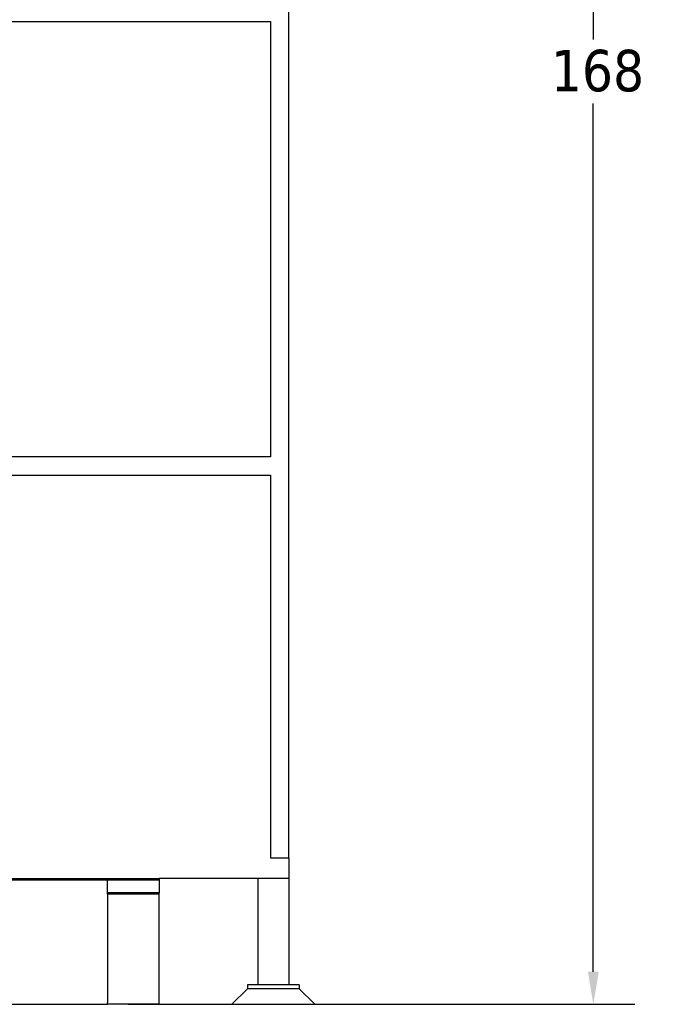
# Model space of a CAD drawing. Header units: inches. Extents: x 24 to 1128, y -69 to 748.
# Tile 105 of 256: x 225 to 286, y 171 to 266. Entities that reach past the tile are written whole.
import ezdxf

# ---------------------------------------------------------------- set-up
doc = ezdxf.new("R2010")
doc.units = ezdxf.units.IN
doc.header["$LTSCALE"] = 32
doc.header["$MEASUREMENT"] = 0
doc.layers.add('Dimension (ANSI)', color=7, linetype='Continuous', lineweight=25)
doc.layers.add('Visible (ANSI)', color=7, linetype='Continuous', lineweight=30)
doc.styles.add('Note Text (ANSI)', font='tahoma.ttf')
doc.dimstyles.new('SB Fraction-16 (ANSI)', dxfattribs={"dimscale": 32, "dimtxt": 0.125, "dimasz": 0.098425, "dimexe": 0.125, "dimexo": 0.0625, "dimgap": 0.031496, "dimtad": 0, "dimtih": 1, "dimtoh": 1, "dimdec": 4, "dimrnd": 1e-08, "dimzin": 0, "dimdsep": 46, "dimlunit": 5, "dimtxsty": 'Note Text (ANSI)', "dimcen": 0.09, "dimdle": 0.393701, "dimclrd": 256, "dimclre": 256, "dimclrt": 256, "dimadec": 0, "dimazin": 3, "dimtfac": 0.96, "dimtofl": 0, "dimtmove": 0, "dimatfit": 3, "dimfxl": 1, "dimfrac": 2, "dimtolj": 1, "dimtzin": 12, "dimlwd": -1, "dimlwe": -1, "dimarcsym": 0})

# ---------------------------------------------------------------- blocks, each defined once
blk = doc.blocks.new('*D16')
at = {"layer": 'Defpoints', "color": 0, "transparency": 16777216}
for p in [(250.665, 338.734), (233.165, 170.734), (280.062, 170.734)]:
    blk.add_point(p, dxfattribs=at)
at = {"layer": 'Dimension (ANSI)', "transparency": 16777216}
for p, q in [((252.665, 338.734), (284.062, 338.734)), ((280.062, 335.584), (280.062, 263.833)), ((280.062, 173.883), (280.062, 257.634)), ((235.165, 170.734), (284.062, 170.734))]:
    blk.add_line(p, q, dxfattribs=at)
for points in [[(279.537, 335.584), (280.587, 335.584), (280.062, 338.734)], [(279.537, 173.883), (280.587, 173.883), (280.062, 170.734)]]:
    blk.add_solid(points, dxfattribs=at)
at = {"layer": 'Dimension (ANSI)', "transparency": 16777216, "insert": (275.96, 262.825), "char_height": 4, "attachment_point": 1, "style": 'Note Text (ANSI)'}
blk.add_mtext('\\A1;168', dxfattribs=at)

msp = doc.modelspace()

# ---------------------------------------------------------------- linework, layer by layer
at = {"layer": 'Visible (ANSI)'}
for p, q in [((250.66537, 184.86817), (250.66537, 338.73367)), ((213.41537, 265.54617), (248.91537, 265.54617)), ((248.91537, 265.54617), (248.91537, 223.54617)), ((248.91537, 223.54617), (222.16321, 223.54617)), ((222.39718, 221.79617), (248.91537, 221.79617)), ((248.91537, 221.79617), (248.91537, 184.86817)), ((248.91537, 184.86817), (250.66537, 184.86817)), ((250.66537, 184.86817), (250.66537, 182.86817)), ((205.16537, 182.86817), (238.16537, 182.86817)), ((205.16537, 182.73367), (233.16537, 182.73367)), ((233.16537, 182.73367), (205.16537, 182.73367)), ((233.16537, 182.73367), (238.16537, 182.73367)), ((233.16537, 181.48367), (233.16537, 182.73367)), ((238.16537, 182.86817), (238.16537, 182.73367)), ((250.66537, 182.86817), (238.16537, 182.86817)), ((238.16537, 182.73367), (238.16537, 181.48367)), ((247.66537, 182.86817), (247.66537, 172.60867)), ((250.66537, 182.86817), (250.66537, 172.60867)), ((233.16537, 181.34585), (233.16537, 181.48367)), ((238.16537, 181.48367), (233.16537, 181.48367)), ((238.16537, 181.34585), (238.16537, 181.48367)), ((233.16537, 181.34585), (233.16537, 170.94526)), ((238.16537, 181.34585), (233.16537, 181.34585)), ((238.16537, 170.77197), (238.16537, 181.34585)), ((246.66537, 172.23367), (245.16537, 170.73367)), ((246.66537, 172.60867), (246.66537, 172.23367)), ((251.66537, 172.60867), (246.66537, 172.60867)), ((251.66537, 172.23367), (246.66537, 172.23367)), ((251.66537, 172.23367), (246.66537, 172.23367)), ((251.66537, 172.60867), (251.66537, 172.23367)), ((251.66537, 172.23367), (253.16537, 170.73367)), ((206.66537, 170.73367), (233.16537, 170.73367)), ((233.16537, 170.73367), (233.16537, 170.92109)), ((233.16537, 170.77197), (238.16537, 170.77197)), ((238.16537, 170.73367), (233.16537, 170.73367)), ((238.16537, 170.77197), (238.16537, 170.73367)), ((245.16537, 170.73367), (253.16537, 170.73367))]:
    msp.add_line(p, q, dxfattribs=at)
msp.add_arc((233.34037, 170.92109), 0.175, 172.0602785, 180, dxfattribs=at)

# ---------------------------------------------------------------- dimensions: what is measured, and where the dimension line sits
at = {"layer": 'Dimension (ANSI)'}
dim = msp.add_linear_dim(base=(280.06174, 170.73367), p1=(250.66537, 338.73367), p2=(233.16537, 170.73367), angle=90, dimstyle='SB Fraction-16 (ANSI)', override={"dimgap": 0.031496, "dimdec": 4, "dimtol": 0, "dimlim": 0, "dimtp": 0, "dimtm": 0, "dimtdec": 2, "dimatfit": 1}, dxfattribs=at)
dim.commit()
dim.dimension.update_dxf_attribs({"geometry": '*D16', "text_midpoint": (280.06174, 260.73367), "dimtype": 160})

doc.saveas('drawing.dxf')
